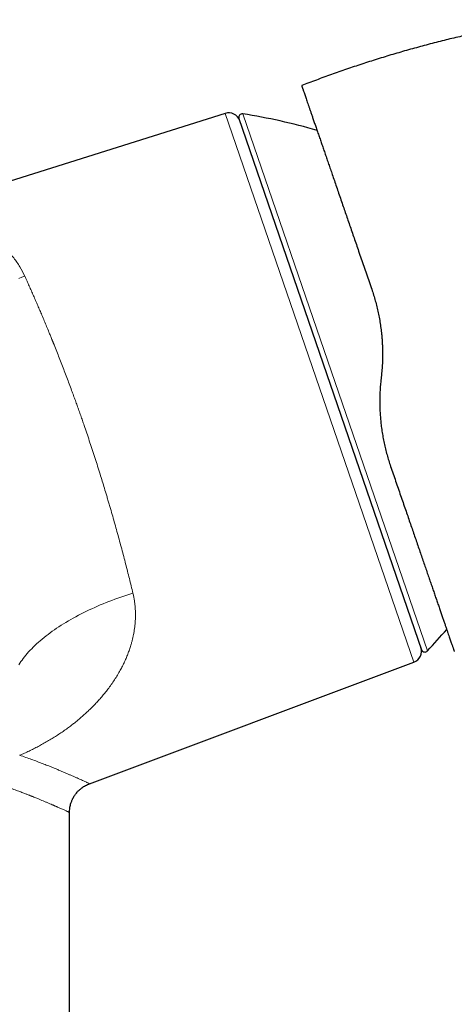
# Model space of a CAD drawing. Header units: millimetres. Extents: x 8 to 1267, y 12 to 1009.
# Tile 66 of 72: x 1019 to 1056, y 705 to 790. Entities that reach past the tile are written whole.
import ezdxf

# ---------------------------------------------------------------- set-up
doc = ezdxf.new("R2010")
doc.units = ezdxf.units.MM

msp = doc.modelspace()

# ---------------------------------------------------------------- linework, layer by layer
at = {"color": 7, "linetype": 'Continuous', "lineweight": 30}
for p, q in [((1043.256, 784.147), (1042.802, 783.971)), ((1036.254, 781.606), (1009.532, 773.18)), ((1037.434, 781.169), (1053.064, 735.776)), ((1049.63, 759.26), (1049.577, 758.755)), ((1024.647, 724.327), (1052.403, 734.705)), ((1022.937, 696.13), (1022.937, 721.862))]:
    msp.add_line(p, q, dxfattribs=at)
at = {"color": 252, "linetype": 'Continuous', "lineweight": 0}
for p, q in [((1052.403, 734.705), (1036.254, 781.606)), ((1037.764, 781.563), (1045.666, 758.616)), ((1045.666, 758.616), (1053.567, 735.668))]:
    msp.add_line(p, q, dxfattribs=at)
at = {"color": 252, "linetype": 'Continuous', "lineweight": 0, "flags": 128}
for points in [[(1018.596, 767.506), (1018.856, 767.594), (1019.115, 767.686)], [(1018.605, 734.48), (1018.692, 734.618), (1018.784, 734.756), (1018.881, 734.894), (1018.983, 735.033), (1019.09, 735.171), (1019.202, 735.31), (1019.32, 735.448), (1019.442, 735.586), (1019.569, 735.725), (1019.702, 735.863), (1019.839, 736), (1019.98, 736.137), (1020.127, 736.274), (1020.278, 736.411), (1020.433, 736.546), (1020.594, 736.681), (1020.758, 736.816), (1020.927, 736.95), (1021.1, 737.083), (1021.278, 737.215), (1021.459, 737.346), (1021.645, 737.477), (1021.834, 737.606), (1022.028, 737.734), (1022.225, 737.861), (1022.426, 737.987), (1022.63, 738.112), (1022.838, 738.235), (1023.05, 738.357), (1023.264, 738.478), (1023.482, 738.597), (1023.704, 738.715), (1023.928, 738.831), (1024.155, 738.945), (1024.385, 739.058), (1024.618, 739.169), (1024.853, 739.278), (1025.091, 739.386), (1025.332, 739.492), (1025.574, 739.595), (1025.819, 739.697), (1026.066, 739.797), (1026.315, 739.895), (1026.566, 739.99), (1026.819, 740.084), (1027.073, 740.175), (1027.329, 740.264), (1027.587, 740.351), (1027.845, 740.436), (1028.105, 740.518), (1028.366, 740.598)]]:
    msp.add_lwpolyline(points, dxfattribs=at)
at = {"color": 7, "linetype": 'Continuous', "lineweight": 30}
for centre, radius, start, end in [((1036.554, 780.652), 1, 19, 107.5), ((1037.718, 781.267), 0.3, 81.09876, 199), ((1030.028, 732.165), 50, 73.62406, 81.09876), ((1017.058, 769.831), 50, 316.90124, 319.73314), ((1052.053, 735.642), 1, 290.5, 19), ((1053.348, 735.873), 0.3, 199, 316.90124)]:
    msp.add_arc(centre, radius, start, end, dxfattribs=at)
for points, knots in [([(1063.84, 789.608), (1063.651, 789.579), (1063.002, 789.481), (1061.896, 789.294), (1060.529, 789.047), (1059.173, 788.781), (1057.83, 788.499), (1056.49, 788.199), (1055.147, 787.878), (1053.8, 787.536), (1052.451, 787.174), (1051.106, 786.792), (1049.767, 786.392), (1048.441, 785.976), (1047.129, 785.544), (1045.832, 785.097), (1044.54, 784.633), (1043.684, 784.309), (1043.256, 784.147)], [0, 0, 0, 0, 0.026789, 0.092293, 0.157798, 0.222133, 0.286468, 0.350803, 0.415137, 0.480642, 0.546146, 0.611651, 0.677156, 0.74266, 0.806995, 0.87133, 0.935665, 1, 1, 1, 1]), ([(1042.802, 783.971), (1042.802, 783.971), (1042.802, 783.971), (1042.802, 783.971), (1042.802, 783.97), (1042.803, 783.968), (1042.804, 783.966), (1042.806, 783.959), (1042.811, 783.944), (1042.822, 783.911), (1042.836, 783.871), (1042.853, 783.823), (1042.872, 783.768), (1042.894, 783.704), (1042.922, 783.621), (1042.959, 783.514), (1043.006, 783.379), (1043.059, 783.226), (1043.117, 783.055), (1043.181, 782.87), (1043.25, 782.672), (1043.322, 782.46), (1043.401, 782.233), (1043.484, 781.991), (1043.573, 781.733), (1043.667, 781.459), (1043.77, 781.16), (1043.882, 780.835), (1044.004, 780.481), (1044.132, 780.11), (1044.266, 779.722), (1044.401, 779.33), (1044.537, 778.936), (1044.673, 778.541), (1044.813, 778.133), (1044.958, 777.712), (1045.108, 777.278), (1045.262, 776.831), (1045.425, 776.357), (1045.598, 775.856), (1045.78, 775.326), (1045.967, 774.784), (1046.159, 774.228), (1046.348, 773.678), (1046.535, 773.136), (1046.719, 772.604), (1046.905, 772.063), (1047.094, 771.514), (1047.286, 770.956), (1047.481, 770.39), (1047.685, 769.799), (1047.897, 769.183), (1048.119, 768.54), (1048.342, 767.891), (1048.568, 767.235), (1048.721, 766.793), (1048.797, 766.571)], [0, 0, 0, 0, 0.001321, 0.005162, 0.009146, 0.013132, 0.017118, 0.021089, 0.039811, 0.056507, 0.073161, 0.08803, 0.102905, 0.117862, 0.132914, 0.154335, 0.175676, 0.196953, 0.218182, 0.239379, 0.259716, 0.280006, 0.300263, 0.320501, 0.340737, 0.360984, 0.381354, 0.403743, 0.426082, 0.448393, 0.470696, 0.493011, 0.513212, 0.533412, 0.553628, 0.573874, 0.594165, 0.614516, 0.634829, 0.657125, 0.679415, 0.70172, 0.724059, 0.746451, 0.766707, 0.786952, 0.807199, 0.827463, 0.847758, 0.868097, 0.888418, 0.910726, 0.93302, 0.955318, 0.977639, 1, 1, 1, 1]), ([(1048.797, 766.571), (1048.851, 766.409), (1048.96, 766.084), (1049.106, 765.586), (1049.238, 765.081), (1049.356, 764.566), (1049.458, 764.044), (1049.545, 763.514), (1049.606, 763.046), (1049.649, 762.642), (1049.677, 762.304), (1049.7, 761.963), (1049.715, 761.619), (1049.723, 761.273), (1049.725, 760.858), (1049.713, 760.373), (1049.684, 759.817), (1049.648, 759.446), (1049.63, 759.26)], [0, 0, 0, 0, 0.070731, 0.141727, 0.213021, 0.284644, 0.356626, 0.428997, 0.501788, 0.547088, 0.592617, 0.638381, 0.684387, 0.730641, 0.777149, 0.850759, 0.925035, 1, 1, 1, 1]), ([(1049.577, 758.755), (1049.561, 758.594), (1049.53, 758.275), (1049.501, 757.798), (1049.485, 757.327), (1049.482, 756.856), (1049.492, 756.385), (1049.515, 755.913), (1049.551, 755.446), (1049.601, 754.962), (1049.668, 754.461), (1049.754, 753.943), (1049.855, 753.43), (1049.972, 752.923), (1050.103, 752.423), (1050.248, 751.928), (1050.356, 751.605), (1050.41, 751.443)], [0, 0, 0, 0, 0.064026, 0.127179, 0.1894789, 0.2509463, 0.3143648, 0.3772988, 0.4397741, 0.501817, 0.5727048, 0.6436169, 0.7145953, 0.7856814, 0.8569168, 0.9283427, 1, 1, 1, 1]), ([(1050.41, 751.443), (1050.483, 751.233), (1050.628, 750.81), (1050.844, 750.185), (1051.057, 749.565), (1051.269, 748.951), (1051.478, 748.345), (1051.679, 747.761), (1051.873, 747.198), (1052.06, 746.656), (1052.243, 746.123), (1052.424, 745.598), (1052.604, 745.075), (1052.784, 744.553), (1052.963, 744.035), (1053.137, 743.53), (1053.307, 743.036), (1053.473, 742.555), (1053.631, 742.095), (1053.783, 741.655), (1053.927, 741.236), (1054.067, 740.831), (1054.202, 740.438), (1054.335, 740.052), (1054.466, 739.673), (1054.593, 739.303), (1054.715, 738.95), (1054.831, 738.613), (1054.941, 738.292), (1055.045, 737.992), (1055.14, 737.714), (1055.229, 737.457), (1055.312, 737.216), (1055.39, 736.991), (1055.459, 736.789), (1055.522, 736.607), (1055.578, 736.444), (1055.629, 736.296), (1055.675, 736.162), (1055.716, 736.043), (1055.753, 735.937), (1055.786, 735.842), (1055.814, 735.76), (1055.836, 735.694), (1055.852, 735.648), (1055.863, 735.618), (1055.864, 735.615), (1055.864, 735.613)], [0, 0, 0, 0, 0.0232621, 0.0465788, 0.0699701, 0.093456, 0.1170561, 0.1405619, 0.1626144, 0.1846632, 0.2067237, 0.2288113, 0.2509414, 0.2742019, 0.2974248, 0.3206278, 0.3438285, 0.3670447, 0.3904046, 0.4124674, 0.4345114, 0.4565521, 0.4786047, 0.5006845, 0.5239801, 0.5472331, 0.5704616, 0.5936838, 0.6169177, 0.6402901, 0.6623523, 0.6843833, 0.706399, 0.7284152, 0.7504478, 0.770537, 0.7905519, 0.8105044, 0.8304068, 0.8502711, 0.8701098, 0.8902529, 0.9124091, 0.9344433, 0.956374, 0.9782199, 1, 1, 1, 1]), ([(1022.938, 721.862), (1022.939, 721.925), (1022.941, 722.051), (1022.962, 722.237), (1022.994, 722.415), (1023.034, 722.577), (1023.078, 722.716), (1023.122, 722.833), (1023.163, 722.93), (1023.203, 723.016), (1023.241, 723.09), (1023.278, 723.159), (1023.321, 723.233), (1023.376, 723.32), (1023.447, 723.421), (1023.533, 723.533), (1023.636, 723.651), (1023.749, 723.766), (1023.871, 723.875), (1024, 723.978), (1024.143, 724.077), (1024.3, 724.17), (1024.469, 724.257), (1024.589, 724.304), (1024.651, 724.329)], [0, 0, 0, 0, 0.0583041, 0.1187818, 0.1753874, 0.227786, 0.2757083, 0.3120729, 0.3450896, 0.3746884, 0.4008176, 0.4235879, 0.4476937, 0.4813636, 0.5201921, 0.5641338, 0.6131036, 0.6669643, 0.7154455, 0.7670325, 0.8215333, 0.8787158, 0.9383081, 1, 1, 1, 1])]:
    msp.add_open_spline(points, degree=3, knots=knots, dxfattribs=at)
at = {"color": 252, "linetype": 'Continuous', "lineweight": 0}
for points, knots in [([(1019.115, 767.686), (1018.979, 767.958), (1018.699, 768.519), (1018.162, 769.276), (1017.534, 769.992), (1016.946, 770.522), (1016.444, 770.91), (1016.056, 771.182), (1015.645, 771.442), (1015.213, 771.687), (1014.761, 771.916), (1014.289, 772.127), (1013.84, 772.301), (1013.426, 772.444), (1013.057, 772.562), (1012.695, 772.668), (1012.325, 772.765), (1011.957, 772.851), (1011.605, 772.923), (1011.197, 772.998), (1010.721, 773.069), (1010.239, 773.128), (1009.891, 773.16), (1009.673, 773.175), (1009.565, 773.18), (1009.519, 773.181), (1009.532, 773.18), (1009.532, 773.18)], [0, 0, 0, 0, 0.056036, 0.115331, 0.17821, 0.24495, 0.277222, 0.310765, 0.345595, 0.381724, 0.419165, 0.45793, 0.498029, 0.52883, 0.559595, 0.590326, 0.621022, 0.655109, 0.687574, 0.717527, 0.770858, 0.831282, 0.887238, 0.926875, 0.964335, 0.999843, 1, 1, 1, 1]), ([(1019.115, 767.686), (1019.177, 767.549), (1019.301, 767.277), (1019.487, 766.862), (1019.672, 766.445), (1019.856, 766.027), (1020.038, 765.609), (1020.219, 765.192), (1020.397, 764.775), (1020.584, 764.337), (1020.777, 763.877), (1020.978, 763.396), (1021.153, 762.972), (1021.303, 762.605), (1021.396, 762.377), (1021.454, 762.233), (1021.479, 762.173), (1021.503, 762.113), (1021.528, 762.053), (1021.552, 761.993), (1021.576, 761.933), (1021.6, 761.873), (1021.69, 761.649), (1021.844, 761.262), (1022.063, 760.707), (1022.28, 760.151), (1022.494, 759.595), (1022.706, 759.039), (1022.914, 758.485), (1023.106, 757.971), (1023.28, 757.498), (1023.437, 757.067), (1023.592, 756.637), (1023.745, 756.209), (1023.896, 755.783), (1024.044, 755.359), (1024.217, 754.861), (1024.414, 754.285), (1024.635, 753.627), (1024.855, 752.962), (1025.074, 752.291), (1025.292, 751.613), (1025.499, 750.958), (1025.695, 750.326), (1025.882, 749.717), (1026.023, 749.25), (1026.12, 748.926), (1026.174, 748.745), (1026.228, 748.564), (1026.282, 748.382), (1026.335, 748.201), (1026.388, 748.019), (1026.441, 747.837), (1026.539, 747.501), (1026.681, 747.008), (1026.864, 746.36), (1027.046, 745.707), (1027.226, 745.05), (1027.404, 744.39), (1027.576, 743.74), (1027.743, 743.102), (1027.903, 742.475), (1028.061, 741.847), (1028.216, 741.22), (1028.316, 740.806), (1028.366, 740.598)], [0, 0, 0, 0, 0.019784, 0.039234, 0.05835, 0.077132, 0.095581, 0.113696, 0.131477, 0.148925, 0.168973, 0.188562, 0.207692, 0.220068, 0.232243, 0.234611, 0.236972, 0.239325, 0.24167, 0.244007, 0.246337, 0.248659, 0.250973, 0.272278, 0.293352, 0.314196, 0.334809, 0.355193, 0.375347, 0.395273, 0.410768, 0.426122, 0.441335, 0.456407, 0.471339, 0.48613, 0.500781, 0.523278, 0.545927, 0.568728, 0.591682, 0.61479, 0.638052, 0.65865, 0.679369, 0.700209, 0.706372, 0.712546, 0.718731, 0.724926, 0.731131, 0.737347, 0.743574, 0.749811, 0.771907, 0.794261, 0.816872, 0.839741, 0.862868, 0.886254, 0.908541, 0.931059, 0.953808, 0.976788, 1, 1, 1, 1]), ([(1028.366, 740.598), (1028.389, 740.497), (1028.435, 740.295), (1028.488, 739.99), (1028.531, 739.682), (1028.556, 739.421), (1028.57, 739.208), (1028.577, 739.044), (1028.581, 738.879), (1028.582, 738.713), (1028.579, 738.546), (1028.572, 738.347), (1028.558, 738.114), (1028.534, 737.848), (1028.501, 737.582), (1028.46, 737.316), (1028.411, 737.049), (1028.353, 736.781), (1028.288, 736.513), (1028.203, 736.208), (1028.097, 735.867), (1027.964, 735.492), (1027.815, 735.119), (1027.651, 734.748), (1027.474, 734.382), (1027.272, 734.001), (1027.045, 733.607), (1026.789, 733.2), (1026.515, 732.797), (1026.239, 732.421), (1025.965, 732.071), (1025.696, 731.748), (1025.418, 731.432), (1025.131, 731.122), (1024.833, 730.818), (1024.545, 730.54), (1024.271, 730.286), (1024.015, 730.058), (1023.754, 729.835), (1023.488, 729.617), (1023.218, 729.404), (1022.916, 729.174), (1022.578, 728.928), (1022.206, 728.67), (1021.828, 728.421), (1021.445, 728.18), (1021.053, 727.946), (1020.659, 727.722), (1020.264, 727.509), (1019.871, 727.307), (1019.475, 727.113), (1019.077, 726.928), (1018.808, 726.811), (1018.673, 726.753)], [0, 0, 0, 0, 0.017102, 0.034318, 0.051669, 0.069174, 0.078413, 0.087702, 0.097045, 0.106444, 0.115902, 0.125421, 0.140552, 0.15579, 0.171147, 0.186631, 0.202251, 0.218016, 0.233934, 0.250015, 0.272835, 0.295818, 0.318985, 0.342358, 0.365956, 0.389288, 0.416603, 0.444067, 0.471708, 0.499552, 0.523151, 0.546641, 0.570039, 0.593359, 0.61662, 0.64021, 0.658795, 0.677271, 0.695645, 0.713926, 0.732126, 0.750252, 0.773985, 0.797493, 0.8208, 0.843928, 0.866904, 0.890337, 0.912556, 0.934606, 0.956512, 0.978301, 1, 1, 1, 1]), ([(1018.673, 726.753), (1018.848, 726.693), (1019.197, 726.575), (1019.695, 726.398), (1020.173, 726.222), (1020.63, 726.049), (1021.065, 725.879), (1021.45, 725.724), (1021.788, 725.586), (1022.084, 725.462), (1022.365, 725.343), (1022.631, 725.23), (1022.881, 725.122), (1023.125, 725.015), (1023.36, 724.912), (1023.583, 724.813), (1023.785, 724.723), (1023.967, 724.641), (1024.127, 724.568), (1024.265, 724.505), (1024.383, 724.451), (1024.479, 724.406), (1024.555, 724.371), (1024.608, 724.346), (1024.641, 724.33), (1024.645, 724.328), (1024.647, 724.327)], [0, 0, 0, 0, 0.047531, 0.094934, 0.142249, 0.189515, 0.236784, 0.284193, 0.321578, 0.3591, 0.396582, 0.433922, 0.471139, 0.508252, 0.549842, 0.591234, 0.632453, 0.673528, 0.714487, 0.755356, 0.796163, 0.836938, 0.877708, 0.918501, 0.959346, 1, 1, 1, 1]), ([(1017.269, 724.146), (1017.365, 724.114), (1017.552, 724.052), (1017.817, 723.961), (1018.062, 723.876), (1018.289, 723.795), (1018.497, 723.72), (1018.688, 723.65), (1018.862, 723.585), (1019.02, 723.525), (1019.163, 723.47), (1019.291, 723.42), (1019.405, 723.375), (1019.505, 723.336), (1019.592, 723.301), (1019.653, 723.277), (1019.691, 723.262), (1019.712, 723.253), (1019.734, 723.245), (1019.755, 723.237), (1019.775, 723.228), (1019.822, 723.21), (1019.918, 723.172), (1020.103, 723.097), (1020.333, 723.003), (1020.578, 722.902), (1020.811, 722.805), (1021.039, 722.708), (1021.261, 722.612), (1021.421, 722.543), (1021.531, 722.495), (1021.596, 722.466), (1021.661, 722.438), (1021.723, 722.411), (1021.784, 722.384), (1021.843, 722.358), (1021.934, 722.318), (1022.052, 722.266), (1022.198, 722.201), (1022.339, 722.138), (1022.47, 722.079), (1022.59, 722.024), (1022.696, 721.976), (1022.785, 721.934), (1022.854, 721.902), (1022.902, 721.879), (1022.932, 721.865), (1022.935, 721.863), (1022.937, 721.862)], [0, 0, 0, 0, 0.027213, 0.05301, 0.077391, 0.100357, 0.121907, 0.142042, 0.160761, 0.178065, 0.193953, 0.208425, 0.221482, 0.233123, 0.243349, 0.25216, 0.254703, 0.257243, 0.259778, 0.262309, 0.264835, 0.267357, 0.279189, 0.300078, 0.336618, 0.36842, 0.399446, 0.435372, 0.470203, 0.503941, 0.515653, 0.527336, 0.538991, 0.550616, 0.562212, 0.57378, 0.585319, 0.616904, 0.648278, 0.685355, 0.72214, 0.758639, 0.799774, 0.840553, 0.880985, 0.921077, 0.960839, 1, 1, 1, 1])]:
    msp.add_open_spline(points, degree=3, knots=knots, dxfattribs=at)

doc.saveas('drawing.dxf')
